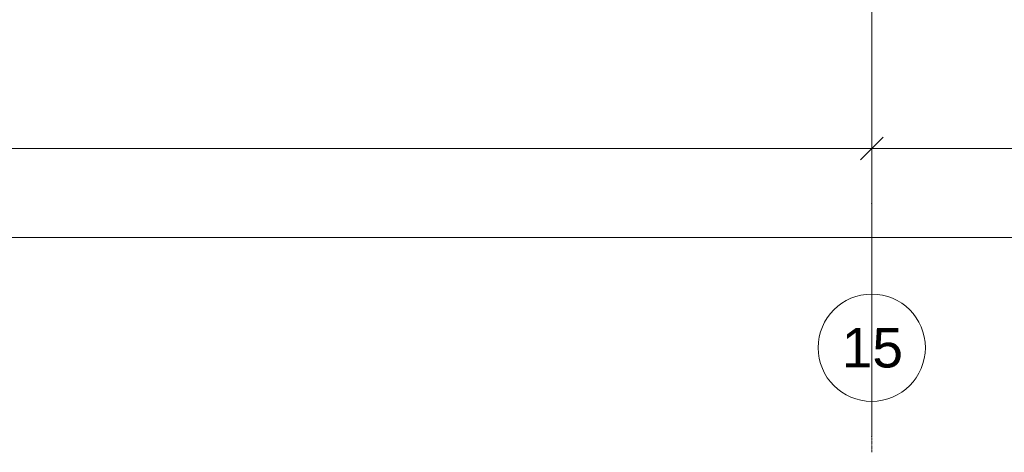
# Model space of a CAD drawing. Header units: millimetres. Extents: x -95523 to 190468, y -7401 to 17692.
# Tile 35 of 139: x -30617 to -21893, y -7401 to -3570. Entities that reach past the tile are written whole.
import ezdxf

# ---------------------------------------------------------------- set-up
doc = ezdxf.new("R2010")
doc.units = ezdxf.units.MM
doc.header["$MEASUREMENT"] = 0
doc.linetypes.add('Штрих-Штриховая', pattern=[10.936111, 5.291667, -2.116667, 1.411111, -2.116667])
for name, color, linetype, lineweight in [('Р_Фасад в осях 1-24_2_1_ОСИ ФАСАДА_Ном._пера__1', 7, 'Continuous', 15), ('Р_Фасад в осях 1-24_2_1_ОСИ ФАСАДА_Ном._пера__2', 8, 'Continuous', 15), ('Р_Фасад в осях 1-24_2_Размер - Общий_Ном._пера__1', 7, 'Continuous', 15), ('Р_Фасад в осях 1-24_2_Элемент Модели - Оси_Ном._пера__2', 8, 'Continuous', 15)]:
    doc.layers.add(name, color=color, linetype=linetype, lineweight=lineweight)
doc.styles.add('СГЕНЕРИР_СТИЛЬ_1', font='arial.ttf')

msp = doc.modelspace()

# ---------------------------------------------------------------- linework, layer by layer
at = {"layer": 'Р_Фасад в осях 1-24_2_1_ОСИ ФАСАДА_Ном._пера__1', "color": 7, "linetype": 'Continuous', "lineweight": 15}
msp.add_circle((-23067.2, -6475), 475, dxfattribs=at)
at = {"layer": 'Р_Фасад в осях 1-24_2_1_ОСИ ФАСАДА_Ном._пера__2', "color": 8, "linetype": 'Штрих-Штриховая', "lineweight": 15}
for p, q in [((-23067.2, 13460), (-23067.2, -5200)), ((-23067.2, -5200), (-23067.2, -6000))]:
    msp.add_line(p, q, dxfattribs=at)
msp.add_point((-23067.2, -5200), dxfattribs=at)
msp.add_point((-23067.2, -5200), dxfattribs=at)
at = {"layer": 'Р_Фасад в осях 1-24_2_Размер - Общий_Ном._пера__1', "color": 7, "linetype": 'Continuous', "lineweight": 15}
for p, q in [((-23067.2, -4898.7), (-23067.2, -4523.7)), ((-22967.2, -4611.2), (-23167.2, -4811.2)), ((-41067.2, -4711.2), (-23067.2, -4711.2)), ((-23067.2, -4711.2), (15752.8, -4711.2)), ((-91887.2, -5500), (27752.8, -5500))]:
    msp.add_line(p, q, dxfattribs=at)
at = {"layer": 'Р_Фасад в осях 1-24_2_Элемент Модели - Оси_Ном._пера__2', "color": 8, "linetype": 'Штрих-Штриховая', "lineweight": 15}
for p, q in [((-23067.2, 13060.1), (-23067.2, -7401.4)), ((-23067.2, 12518.8), (-23067.2, -7258.7)), ((-23067.2, -7258.7), (-23067.2, -7401.4))]:
    msp.add_line(p, q, dxfattribs=at)
msp.add_point((-23067.2, -7258.7), dxfattribs=at)
msp.add_point((-23067.2, -7258.7), dxfattribs=at)

# ---------------------------------------------------------------- texts
at = {"layer": 'Р_Фасад в осях 1-24_2_1_ОСИ ФАСАДА_Ном._пера__1', "color": 7, "linetype": 'Continuous', "lineweight": 15, "insert": (-23334.1, -6300), "char_height": 350, "attachment_point": 1, "style": 'СГЕНЕРИР_СТИЛЬ_1'}
msp.add_mtext('\\A1;\\pt0;15', dxfattribs=at)

doc.saveas('drawing.dxf')
